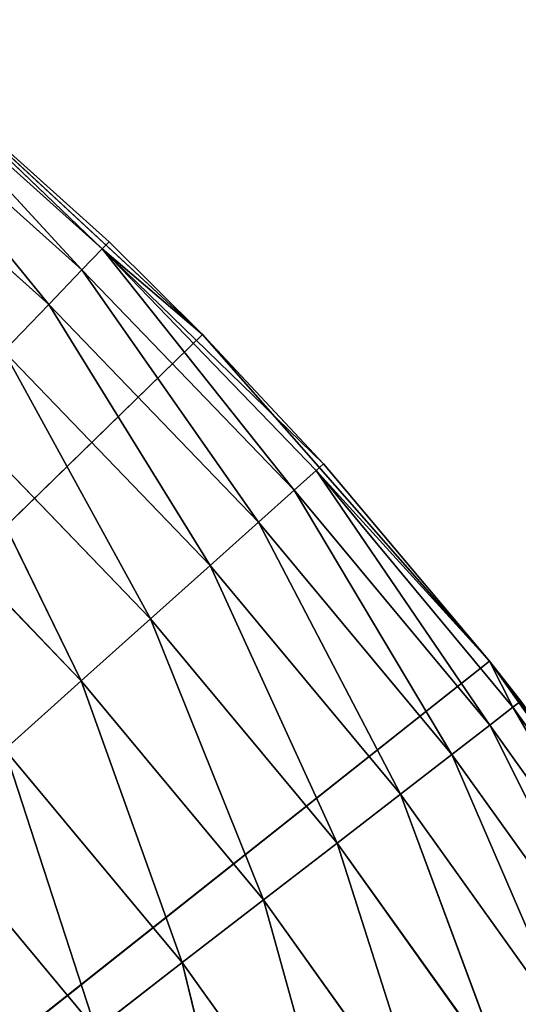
# Model space of a CAD drawing. Header units: centimetres. Extents: x 0.1 to 28.1, y 0.1 to 9.9.
# Tile 130 of 256: x 4.0817 to 4.1585, y 8.3584 to 8.5099. Entities that reach past the tile are written whole.
import ezdxf

# ---------------------------------------------------------------- set-up
doc = ezdxf.new("R2010")
doc.units = ezdxf.units.CM
doc.header["$LTSCALE"] = 2.54
doc.layers.get('0').update_dxf_attribs({"true_color": 0xff5454})

# ---------------------------------------------------------------- blocks, each defined once
blk = doc.blocks.new('P__ka na papier toaletowy COVUU.STL')
at = {"color": 0}
for p, q in [((4.06016, 8.5074, 22.55), (4.09552, 8.47571, 22.55)), ((4.06016, 8.5074, 22.55), (4.09552, 8.47571, 22.55)), ((4.06016, 8.5074, 22.55), (4.09446, 8.47462, 22.56736)), ((4.06016, 8.5074, 22.55), (4.09446, 8.47462, 22.56736)), ((4.06076, 8.5069, 22.15), (4.09552, 8.47571, 22.55)), ((4.10987, 8.46144, 22.15), (4.06076, 8.5069, 22.15)), ((4.06076, 8.5069, 22.15), (4.09552, 8.47571, 22.55)), ((4.10987, 8.46144, 22.15), (4.06076, 8.5069, 22.15)), ((4.05919, 8.50623, 22.56736), (4.09446, 8.47462, 22.56736)), ((4.05919, 8.50623, 22.56736), (4.09446, 8.47462, 22.56736)), ((4.05919, 8.50623, 22.56736), (4.09133, 8.47137, 22.5842)), ((4.05919, 8.50623, 22.56736), (4.09133, 8.47137, 22.5842)), ((4.0563, 8.50276, 22.5842), (4.09133, 8.47137, 22.5842)), ((4.0563, 8.50276, 22.5842), (4.09133, 8.47137, 22.5842)), ((4.0563, 8.50276, 22.5842), (4.08622, 8.46607, 22.6)), ((4.0563, 8.50276, 22.5842), (4.08622, 8.46607, 22.6)), ((4.05159, 8.4971, 22.6), (4.08622, 8.46607, 22.6)), ((4.05159, 8.4971, 22.6), (4.08622, 8.46607, 22.6)), ((4.09446, 8.47462, 22.56736), (4.09552, 8.47571, 22.55)), ((4.09446, 8.47462, 22.56736), (4.09552, 8.47571, 22.55)), ((4.09552, 8.47571, 22.55), (4.10987, 8.46144, 22.15)), ((4.09552, 8.47571, 22.55), (4.10987, 8.46144, 22.15)), ((4.09552, 8.47571, 22.55), (4.10987, 8.46144, 22.55)), ((4.09552, 8.47571, 22.55), (4.10987, 8.46144, 22.55)), ((4.09446, 8.47462, 22.56736), (4.09133, 8.47137, 22.5842)), ((4.09446, 8.47462, 22.56736), (4.09133, 8.47137, 22.5842)), ((4.12398, 8.43751, 22.5842), (4.09446, 8.47462, 22.56736)), ((4.12398, 8.43751, 22.5842), (4.09446, 8.47462, 22.56736)), ((4.12734, 8.44052, 22.56736), (4.09446, 8.47462, 22.56736)), ((4.12847, 8.44153, 22.55), (4.09446, 8.47462, 22.56736)), ((4.12734, 8.44052, 22.56736), (4.09446, 8.47462, 22.56736)), ((4.12847, 8.44153, 22.55), (4.09446, 8.47462, 22.56736)), ((4.10987, 8.46144, 22.55), (4.09446, 8.47462, 22.56736)), ((4.10987, 8.46144, 22.55), (4.09446, 8.47462, 22.56736)), ((4.09133, 8.47137, 22.5842), (4.08622, 8.46607, 22.6)), ((4.09133, 8.47137, 22.5842), (4.08622, 8.46607, 22.6)), ((4.11849, 8.43259, 22.6), (4.09133, 8.47137, 22.5842)), ((4.11849, 8.43259, 22.6), (4.09133, 8.47137, 22.5842)), ((4.12398, 8.43751, 22.5842), (4.09133, 8.47137, 22.5842)), ((4.12398, 8.43751, 22.5842), (4.09133, 8.47137, 22.5842)), ((4.08622, 8.46607, 22.6), (4.07928, 8.45887, 22.61428)), ((4.08622, 8.46607, 22.6), (4.07928, 8.45887, 22.61428)), ((4.11105, 8.42592, 22.61428), (4.08622, 8.46607, 22.6)), ((4.11105, 8.42592, 22.61428), (4.08622, 8.46607, 22.6)), ((4.11849, 8.43259, 22.6), (4.08622, 8.46607, 22.6)), ((4.11849, 8.43259, 22.6), (4.08622, 8.46607, 22.6)), ((4.10987, 8.46144, 22.15), (3.64437, 8.00778, 22.15)), ((4.10987, 8.46144, 22.15), (3.64437, 8.00778, 22.15)), ((4.10987, 8.46144, 22.15), (4.12847, 8.44153, 22.55)), ((4.15405, 8.41117, 22.15), (4.10987, 8.46144, 22.15)), ((4.10987, 8.46144, 22.55), (4.10987, 8.46144, 22.15)), ((4.10987, 8.46144, 22.55), (4.10987, 8.46144, 22.15)), ((4.10987, 8.46144, 22.55), (4.12847, 8.44153, 22.55)), ((4.10987, 8.46144, 22.15), (4.12847, 8.44153, 22.55)), ((4.15405, 8.41117, 22.15), (4.10987, 8.46144, 22.15)), ((4.10987, 8.46144, 22.55), (4.12847, 8.44153, 22.55)), ((4.10187, 8.4177, 22.62661), (4.07928, 8.45887, 22.61428)), ((4.10187, 8.4177, 22.62661), (4.07928, 8.45887, 22.61428)), ((4.11105, 8.42592, 22.61428), (4.07928, 8.45887, 22.61428)), ((4.11105, 8.42592, 22.61428), (4.07928, 8.45887, 22.61428)), ((4.09123, 8.40817, 22.6366), (4.07073, 8.45, 22.62661)), ((4.09123, 8.40817, 22.6366), (4.07073, 8.45, 22.62661)), ((4.10187, 8.4177, 22.62661), (4.07073, 8.45, 22.62661)), ((4.10187, 8.4177, 22.62661), (4.07073, 8.45, 22.62661)), ((4.12398, 8.43751, 22.5842), (4.12734, 8.44052, 22.56736)), ((4.12398, 8.43751, 22.5842), (4.12734, 8.44052, 22.56736)), ((4.12847, 8.44153, 22.55), (4.12734, 8.44052, 22.56736)), ((4.12847, 8.44153, 22.55), (4.12734, 8.44052, 22.56736)), ((4.12734, 8.44052, 22.56736), (4.15405, 8.41117, 22.55)), ((4.12734, 8.44052, 22.56736), (4.15405, 8.41117, 22.55)), ((4.12734, 8.44052, 22.56736), (4.15764, 8.40411, 22.56736)), ((4.12734, 8.44052, 22.56736), (4.15764, 8.40411, 22.56736)), ((4.12734, 8.44052, 22.56736), (4.15407, 8.40135, 22.5842)), ((4.12734, 8.44052, 22.56736), (4.15407, 8.40135, 22.5842)), ((4.12847, 8.44153, 22.55), (4.15405, 8.41117, 22.15)), ((4.12847, 8.44153, 22.55), (4.15405, 8.41117, 22.15)), ((4.12847, 8.44153, 22.55), (4.15405, 8.41117, 22.55)), ((4.12847, 8.44153, 22.55), (4.15405, 8.41117, 22.55)), ((4.09123, 8.40817, 22.6366), (4.06082, 8.43972, 22.6366)), ((4.09123, 8.40817, 22.6366), (4.06082, 8.43972, 22.6366)), ((4.11849, 8.43259, 22.6), (4.12398, 8.43751, 22.5842)), ((4.11849, 8.43259, 22.6), (4.12398, 8.43751, 22.5842)), ((4.12398, 8.43751, 22.5842), (4.15407, 8.40135, 22.5842)), ((4.12398, 8.43751, 22.5842), (4.15407, 8.40135, 22.5842)), ((4.12398, 8.43751, 22.5842), (4.14824, 8.39685, 22.6)), ((4.12398, 8.43751, 22.5842), (4.14824, 8.39685, 22.6)), ((4.11105, 8.42592, 22.61428), (4.11849, 8.43259, 22.6)), ((4.11105, 8.42592, 22.61428), (4.11849, 8.43259, 22.6)), ((4.11849, 8.43259, 22.6), (4.14824, 8.39685, 22.6)), ((4.11849, 8.43259, 22.6), (4.14824, 8.39685, 22.6)), ((4.11849, 8.43259, 22.6), (4.14033, 8.39074, 22.61428)), ((4.11849, 8.43259, 22.6), (4.14033, 8.39074, 22.61428)), ((4.10187, 8.4177, 22.62661), (4.11105, 8.42592, 22.61428)), ((4.10187, 8.4177, 22.62661), (4.11105, 8.42592, 22.61428)), ((4.11105, 8.42592, 22.61428), (4.14033, 8.39074, 22.61428)), ((4.11105, 8.42592, 22.61428), (4.14033, 8.39074, 22.61428)), ((4.11105, 8.42592, 22.61428), (4.13057, 8.38321, 22.62661)), ((4.11105, 8.42592, 22.61428), (4.13057, 8.38321, 22.62661)), ((4.09123, 8.40817, 22.6366), (4.10187, 8.4177, 22.62661)), ((4.09123, 8.40817, 22.6366), (4.10187, 8.4177, 22.62661)), ((4.10187, 8.4177, 22.62661), (4.13057, 8.38321, 22.62661)), ((4.10187, 8.4177, 22.62661), (4.13057, 8.38321, 22.62661)), ((4.10187, 8.4177, 22.62661), (4.11927, 8.37448, 22.6366)), ((4.10187, 8.4177, 22.62661), (4.11927, 8.37448, 22.6366)), ((3.64437, 8.00778, 22.15), (4.15405, 8.41117, 22.15)), ((3.64437, 8.00778, 22.15), (4.15405, 8.41117, 22.15)), ((4.19283, 8.35663, 22.15), (4.15405, 8.41117, 22.15)), ((4.15405, 8.41117, 22.15), (4.18647, 8.36642, 22.55)), ((4.15405, 8.41117, 22.15), (4.18647, 8.36642, 22.55)), ((4.15405, 8.41117, 22.15), (4.15884, 8.40504, 22.55)), ((4.15405, 8.41117, 22.55), (4.15405, 8.41117, 22.15)), ((4.15405, 8.41117, 22.55), (4.15405, 8.41117, 22.15)), ((4.15405, 8.41117, 22.55), (4.15884, 8.40504, 22.55)), ((4.15405, 8.41117, 22.15), (4.15884, 8.40504, 22.55)), ((4.19283, 8.35663, 22.15), (4.15405, 8.41117, 22.15)), ((4.15405, 8.41117, 22.55), (4.15764, 8.40411, 22.56736)), ((4.07947, 8.39762, 22.64397), (4.09123, 8.40817, 22.6366)), ((4.07947, 8.39762, 22.64397), (4.09123, 8.40817, 22.6366)), ((4.09123, 8.40817, 22.6366), (4.11927, 8.37448, 22.6366)), ((4.09123, 8.40817, 22.6366), (4.11927, 8.37448, 22.6366)), ((4.09123, 8.40817, 22.6366), (4.10676, 8.36482, 22.64397)), ((4.09123, 8.40817, 22.6366), (4.10676, 8.36482, 22.64397)), ((4.15407, 8.40135, 22.5842), (4.15764, 8.40411, 22.56736)), ((4.15407, 8.40135, 22.5842), (4.15764, 8.40411, 22.56736)), ((4.15764, 8.40411, 22.56736), (4.15884, 8.40504, 22.55)), ((4.18144, 8.3631, 22.5842), (4.15764, 8.40411, 22.56736)), ((4.18144, 8.3631, 22.5842), (4.15764, 8.40411, 22.56736)), ((4.1852, 8.36559, 22.56736), (4.15764, 8.40411, 22.56736)), ((4.1852, 8.36559, 22.56736), (4.15764, 8.40411, 22.56736)), ((4.14824, 8.39685, 22.6), (4.15407, 8.40135, 22.5842)), ((4.14824, 8.39685, 22.6), (4.15407, 8.40135, 22.5842)), ((4.1753, 8.35903, 22.6), (4.15407, 8.40135, 22.5842)), ((4.1753, 8.35903, 22.6), (4.15407, 8.40135, 22.5842)), ((4.18144, 8.3631, 22.5842), (4.15407, 8.40135, 22.5842)), ((4.18144, 8.3631, 22.5842), (4.15407, 8.40135, 22.5842)), ((4.07947, 8.39762, 22.64397), (4.10676, 8.36482, 22.64397)), ((4.07947, 8.39762, 22.64397), (4.10676, 8.36482, 22.64397)), ((4.07947, 8.39762, 22.64397), (4.09344, 8.35453, 22.64848)), ((4.07947, 8.39762, 22.64397), (4.09344, 8.35453, 22.64848)), ((4.14033, 8.39074, 22.61428), (4.14824, 8.39685, 22.6)), ((4.14033, 8.39074, 22.61428), (4.14824, 8.39685, 22.6)), ((4.16696, 8.35352, 22.61428), (4.14824, 8.39685, 22.6)), ((4.16696, 8.35352, 22.61428), (4.14824, 8.39685, 22.6)), ((4.1753, 8.35903, 22.6), (4.14824, 8.39685, 22.6)), ((4.1753, 8.35903, 22.6), (4.14824, 8.39685, 22.6)), ((4.13057, 8.38321, 22.62661), (4.14033, 8.39074, 22.61428)), ((4.13057, 8.38321, 22.62661), (4.14033, 8.39074, 22.61428)), ((4.15668, 8.34671, 22.62661), (4.14033, 8.39074, 22.61428)), ((4.15668, 8.34671, 22.62661), (4.14033, 8.39074, 22.61428)), ((4.16696, 8.35352, 22.61428), (4.14033, 8.39074, 22.61428)), ((4.16696, 8.35352, 22.61428), (4.14033, 8.39074, 22.61428)), ((4.06693, 8.38639, 22.64848), (4.09344, 8.35453, 22.64848)), ((4.06693, 8.38639, 22.64848), (4.09344, 8.35453, 22.64848)), ((4.11927, 8.37448, 22.6366), (4.13057, 8.38321, 22.62661)), ((4.11927, 8.37448, 22.6366), (4.13057, 8.38321, 22.62661)), ((4.14477, 8.33884, 22.6366), (4.13057, 8.38321, 22.62661)), ((4.14477, 8.33884, 22.6366), (4.13057, 8.38321, 22.62661)), ((4.15668, 8.34671, 22.62661), (4.13057, 8.38321, 22.62661)), ((4.15668, 8.34671, 22.62661), (4.13057, 8.38321, 22.62661)), ((4.10676, 8.36482, 22.64397), (4.11927, 8.37448, 22.6366)), ((4.10676, 8.36482, 22.64397), (4.11927, 8.37448, 22.6366)), ((4.13159, 8.33012, 22.64397), (4.11927, 8.37448, 22.6366)), ((4.13159, 8.33012, 22.64397), (4.11927, 8.37448, 22.6366)), ((4.14477, 8.33884, 22.6366), (4.11927, 8.37448, 22.6366)), ((4.14477, 8.33884, 22.6366), (4.11927, 8.37448, 22.6366)), ((4.09344, 8.35453, 22.64848), (4.10676, 8.36482, 22.64397)), ((4.09344, 8.35453, 22.64848), (4.10676, 8.36482, 22.64397)), ((4.11755, 8.32083, 22.64848), (4.10676, 8.36482, 22.64397)), ((4.11755, 8.32083, 22.64848), (4.10676, 8.36482, 22.64397)), ((4.13159, 8.33012, 22.64397), (4.10676, 8.36482, 22.64397)), ((4.13159, 8.33012, 22.64397), (4.10676, 8.36482, 22.64397))]:
    blk.add_line(p, q, dxfattribs=at)
mesh = blk.add_polyface(dxfattribs=at)
corners = [(24.46937, 8.31088, 22.05), (24.4194, 8.27589, 22.05), (0.64437, 9.85778, 22.05)]
mesh.append_faces([[corners[k] for k in face] for face in [(0, 1, 2)]], dxfattribs={"color": 0})
mesh = blk.add_polyface(dxfattribs=at)
corners = [(24.4194, 8.27589, 22.05), (24.37626, 8.23275, 22.05), (0.64437, 9.85778, 22.05)]
mesh.append_faces([[corners[k] for k in face] for face in [(0, 1, 2)]], dxfattribs={"color": 0})
mesh = blk.add_polyface(dxfattribs=at)
corners = [(24.37626, 8.23275, 22.05), (24.34126, 8.18278, 22.05), (0.64437, 9.85778, 22.05)]
mesh.append_faces([[corners[k] for k in face] for face in [(0, 1, 2)]], dxfattribs={"color": 0})
mesh = blk.add_polyface(dxfattribs=at)
corners = [(24.34126, 8.18278, 22.05), (24.31548, 8.12748, 22.05), (0.64437, 9.85778, 22.05)]
mesh.append_faces([[corners[k] for k in face] for face in [(0, 1, 2)]], dxfattribs={"color": 0})
mesh = blk.add_polyface(dxfattribs=at)
corners = [(27.64437, 9.85778, 22.05), (24.58359, 8.35246, 22.05), (0.64437, 9.85778, 22.05)]
mesh.append_faces([[corners[k] for k in face] for face in [(0, 1, 2)]], dxfattribs={"color": 0})
mesh = blk.add_polyface(dxfattribs=at)
corners = [(24.58359, 8.35246, 22.05), (24.52466, 8.33667, 22.05), (0.64437, 9.85778, 22.05)]
mesh.append_faces([[corners[k] for k in face] for face in [(0, 1, 2)]], dxfattribs={"color": 0})
mesh = blk.add_polyface(dxfattribs=at)
corners = [(24.52466, 8.33667, 22.05), (24.46937, 8.31088, 22.05), (0.64437, 9.85778, 22.05)]
mesh.append_faces([[corners[k] for k in face] for face in [(0, 1, 2)]], dxfattribs={"color": 0})
mesh = blk.add_polyface(dxfattribs=at)
corners = [(24.31548, 8.12748, 22.05), (3.76408, 8.33667, 22.05), (0.64437, 9.85778, 22.05)]
mesh.append_faces([[corners[k] for k in face] for face in [(0, 1, 2)]], dxfattribs={"color": 0})
mesh = blk.add_polyface(dxfattribs=at)
corners = [(24.37626, 8.23275, 22.15), (0.64437, 9.85778, 22.15), (24.34126, 8.18278, 22.15)]
mesh.append_faces([[corners[k] for k in face] for face in [(0, 1, 2)]], dxfattribs={"color": 0})
mesh = blk.add_polyface(dxfattribs=at)
corners = [(24.4194, 8.27589, 22.15), (0.64437, 9.85778, 22.15), (24.37626, 8.23275, 22.15)]
mesh.append_faces([[corners[k] for k in face] for face in [(0, 1, 2)]], dxfattribs={"color": 0})
mesh = blk.add_polyface(dxfattribs=at)
corners = [(24.46937, 8.31088, 22.15), (0.64437, 9.85778, 22.15), (24.4194, 8.27589, 22.15)]
mesh.append_faces([[corners[k] for k in face] for face in [(0, 1, 2)]], dxfattribs={"color": 0})
mesh = blk.add_polyface(dxfattribs=at)
corners = [(27.64437, 9.85778, 22.15), (0.64437, 9.85778, 22.15), (24.46937, 8.31088, 22.15)]
mesh.append_faces([[corners[k] for k in face] for face in [(0, 1, 2)]], dxfattribs={"color": 0})
mesh = blk.add_polyface(dxfattribs=at)
corners = [(24.29969, 8.06855, 22.15), (0.64437, 9.85778, 22.15), (3.64437, 8.35778, 22.15)]
mesh.append_faces([[corners[k] for k in face] for face in [(0, 1, 2)]], dxfattribs={"color": 0})
mesh = blk.add_polyface(dxfattribs=at)
corners = [(24.31548, 8.12748, 22.15), (0.64437, 9.85778, 22.15), (24.29969, 8.06855, 22.15)]
mesh.append_faces([[corners[k] for k in face] for face in [(0, 1, 2)]], dxfattribs={"color": 0})
mesh = blk.add_polyface(dxfattribs=at)
corners = [(24.34126, 8.18278, 22.15), (0.64437, 9.85778, 22.15), (24.31548, 8.12748, 22.15)]
mesh.append_faces([[corners[k] for k in face] for face in [(0, 1, 2)]], dxfattribs={"color": 0})
mesh = blk.add_polyface(dxfattribs=at)
corners = [(27.64437, 0.05778, 34.05), (0.64437, 9.85778, 34.05), (27.64437, 9.85778, 34.05)]
mesh.append_faces([[corners[k] for k in face] for face in [(0, 1, 2)]], dxfattribs={"color": 0})
mesh = blk.add_polyface(dxfattribs=at)
corners = [(27.64437, 0.05778, 34.05), (0.64437, 0.05778, 34.05), (0.64437, 9.85778, 34.05)]
mesh.append_faces([[corners[k] for k in face] for face in [(0, 1, 2)]], dxfattribs={"color": 0})
mesh = blk.add_polyface(dxfattribs=at)
corners = [(27.64437, 9.85778, 34.25), (0.64437, 0.05778, 34.25), (27.64437, 0.05778, 34.25)]
mesh.append_faces([[corners[k] for k in face] for face in [(0, 1, 2)]], dxfattribs={"color": 0})
mesh = blk.add_polyface(dxfattribs=at)
corners = [(27.64437, 9.85778, 34.25), (0.64437, 9.85778, 34.25), (0.64437, 0.05778, 34.25)]
mesh.append_faces([[corners[k] for k in face] for face in [(0, 1, 2)]], dxfattribs={"color": 0})
mesh = blk.add_polyface(dxfattribs=at)
corners = [(4.10987, 8.46144, 22.15), (3.64437, 8.00778, 22.15), (4.06076, 8.5069, 22.15)]
mesh.append_faces([[corners[k] for k in face] for face in [(0, 1, 2)]], dxfattribs={"color": 0})
mesh = blk.add_polyface(dxfattribs=at)
corners = [(4.09446, 8.47462, 22.56736), (4.06016, 8.5074, 22.55), (4.05919, 8.50623, 22.56736)]
mesh.append_faces([[corners[k] for k in face] for face in [(0, 1, 2)]], dxfattribs={"color": 0})
mesh = blk.add_polyface(dxfattribs=at)
corners = [(4.09552, 8.47571, 22.55), (4.06076, 8.5069, 22.15), (4.06016, 8.5074, 22.55)]
mesh.append_faces([[corners[k] for k in face] for face in [(0, 1, 2)]], dxfattribs={"color": 0})
mesh = blk.add_polyface(dxfattribs=at)
corners = [(4.09446, 8.47462, 22.56736), (4.09552, 8.47571, 22.55), (4.06016, 8.5074, 22.55)]
mesh.append_faces([[corners[k] for k in face] for face in [(0, 1, 2)]], dxfattribs={"color": 0})
mesh = blk.add_polyface(dxfattribs=at)
corners = [(4.09552, 8.47571, 22.55), (4.10987, 8.46144, 22.15), (4.06076, 8.5069, 22.15)]
mesh.append_faces([[corners[k] for k in face] for face in [(0, 1, 2)]], dxfattribs={"color": 0})
mesh = blk.add_polyface(dxfattribs=at)
corners = [(4.09133, 8.47137, 22.5842), (4.05919, 8.50623, 22.56736), (4.0563, 8.50276, 22.5842)]
mesh.append_faces([[corners[k] for k in face] for face in [(0, 1, 2)]], dxfattribs={"color": 0})
mesh = blk.add_polyface(dxfattribs=at)
corners = [(4.09133, 8.47137, 22.5842), (4.09446, 8.47462, 22.56736), (4.05919, 8.50623, 22.56736)]
mesh.append_faces([[corners[k] for k in face] for face in [(0, 1, 2)]], dxfattribs={"color": 0})
mesh = blk.add_polyface(dxfattribs=at)
corners = [(4.08622, 8.46607, 22.6), (4.0563, 8.50276, 22.5842), (4.05159, 8.4971, 22.6)]
mesh.append_faces([[corners[k] for k in face] for face in [(0, 1, 2)]], dxfattribs={"color": 0})
mesh = blk.add_polyface(dxfattribs=at)
corners = [(4.08622, 8.46607, 22.6), (4.09133, 8.47137, 22.5842), (4.0563, 8.50276, 22.5842)]
mesh.append_faces([[corners[k] for k in face] for face in [(0, 1, 2)]], dxfattribs={"color": 0})
mesh = blk.add_polyface(dxfattribs=at)
corners = [(4.07928, 8.45887, 22.61428), (4.08622, 8.46607, 22.6), (4.05159, 8.4971, 22.6)]
mesh.append_faces([[corners[k] for k in face] for face in [(0, 1, 2)]], dxfattribs={"color": 0})
mesh = blk.add_polyface(dxfattribs=at)
corners = [(4.09446, 8.47462, 22.56736), (4.10987, 8.46144, 22.55), (4.09552, 8.47571, 22.55)]
mesh.append_faces([[corners[k] for k in face] for face in [(0, 1, 2)]], dxfattribs={"color": 0})
mesh = blk.add_polyface(dxfattribs=at)
corners = [(4.10987, 8.46144, 22.55), (4.10987, 8.46144, 22.15), (4.09552, 8.47571, 22.55)]
mesh.append_faces([[corners[k] for k in face] for face in [(0, 1, 2)]], dxfattribs={"color": 0})
mesh = blk.add_polyface(dxfattribs=at)
corners = [(4.09446, 8.47462, 22.56736), (4.09133, 8.47137, 22.5842), (4.12398, 8.43751, 22.5842)]
mesh.append_faces([[corners[k] for k in face] for face in [(0, 1, 2)]], dxfattribs={"color": 0})
mesh = blk.add_polyface(dxfattribs=at)
corners = [(4.09446, 8.47462, 22.56736), (4.12398, 8.43751, 22.5842), (4.12734, 8.44052, 22.56736)]
mesh.append_faces([[corners[k] for k in face] for face in [(0, 1, 2)]], dxfattribs={"color": 0})
mesh = blk.add_polyface(dxfattribs=at)
corners = [(4.09446, 8.47462, 22.56736), (4.12734, 8.44052, 22.56736), (4.12847, 8.44153, 22.55)]
mesh.append_faces([[corners[k] for k in face] for face in [(0, 1, 2)]], dxfattribs={"color": 0})
mesh = blk.add_polyface(dxfattribs=at)
corners = [(4.09446, 8.47462, 22.56736), (4.12847, 8.44153, 22.55), (4.10987, 8.46144, 22.55)]
mesh.append_faces([[corners[k] for k in face] for face in [(0, 1, 2)]], dxfattribs={"color": 0})
mesh = blk.add_polyface(dxfattribs=at)
corners = [(4.09133, 8.47137, 22.5842), (4.08622, 8.46607, 22.6), (4.11849, 8.43259, 22.6)]
mesh.append_faces([[corners[k] for k in face] for face in [(0, 1, 2)]], dxfattribs={"color": 0})
mesh = blk.add_polyface(dxfattribs=at)
corners = [(4.09133, 8.47137, 22.5842), (4.11849, 8.43259, 22.6), (4.12398, 8.43751, 22.5842)]
mesh.append_faces([[corners[k] for k in face] for face in [(0, 1, 2)]], dxfattribs={"color": 0})
mesh = blk.add_polyface(dxfattribs=at)
corners = [(4.08622, 8.46607, 22.6), (4.07928, 8.45887, 22.61428), (4.11105, 8.42592, 22.61428)]
mesh.append_faces([[corners[k] for k in face] for face in [(0, 1, 2)]], dxfattribs={"color": 0})
mesh = blk.add_polyface(dxfattribs=at)
corners = [(4.08622, 8.46607, 22.6), (4.11105, 8.42592, 22.61428), (4.11849, 8.43259, 22.6)]
mesh.append_faces([[corners[k] for k in face] for face in [(0, 1, 2)]], dxfattribs={"color": 0})
mesh = blk.add_polyface(dxfattribs=at)
corners = [(4.15405, 8.41117, 22.15), (3.64437, 8.00778, 22.15), (4.10987, 8.46144, 22.15)]
mesh.append_faces([[corners[k] for k in face] for face in [(0, 1, 2)]], dxfattribs={"color": 0})
mesh = blk.add_polyface(dxfattribs=at)
corners = [(4.10987, 8.46144, 22.15), (4.12847, 8.44153, 22.55), (4.15405, 8.41117, 22.15)]
mesh.append_faces([[corners[k] for k in face] for face in [(0, 1, 2)]], dxfattribs={"color": 0})
mesh = blk.add_polyface(dxfattribs=at)
corners = [(4.10987, 8.46144, 22.55), (4.12847, 8.44153, 22.55), (4.10987, 8.46144, 22.15)]
mesh.append_faces([[corners[k] for k in face] for face in [(0, 1, 2)]], dxfattribs={"color": 0})
mesh = blk.add_polyface(dxfattribs=at)
corners = [(4.10187, 8.4177, 22.62661), (4.07928, 8.45887, 22.61428), (4.07073, 8.45, 22.62661)]
mesh.append_faces([[corners[k] for k in face] for face in [(0, 1, 2)]], dxfattribs={"color": 0})
mesh = blk.add_polyface(dxfattribs=at)
corners = [(4.11105, 8.42592, 22.61428), (4.07928, 8.45887, 22.61428), (4.10187, 8.4177, 22.62661)]
mesh.append_faces([[corners[k] for k in face] for face in [(0, 1, 2)]], dxfattribs={"color": 0})
mesh = blk.add_polyface(dxfattribs=at)
corners = [(4.09123, 8.40817, 22.6366), (4.07073, 8.45, 22.62661), (4.06082, 8.43972, 22.6366)]
mesh.append_faces([[corners[k] for k in face] for face in [(0, 1, 2)]], dxfattribs={"color": 0})
mesh = blk.add_polyface(dxfattribs=at)
corners = [(4.10187, 8.4177, 22.62661), (4.07073, 8.45, 22.62661), (4.09123, 8.40817, 22.6366)]
mesh.append_faces([[corners[k] for k in face] for face in [(0, 1, 2)]], dxfattribs={"color": 0})
mesh = blk.add_polyface(dxfattribs=at)
corners = [(4.12734, 8.44052, 22.56736), (4.12398, 8.43751, 22.5842), (4.15407, 8.40135, 22.5842)]
mesh.append_faces([[corners[k] for k in face] for face in [(0, 1, 2)]], dxfattribs={"color": 0})
mesh = blk.add_polyface(dxfattribs=at)
corners = [(4.12847, 8.44153, 22.55), (4.12734, 8.44052, 22.56736), (4.15405, 8.41117, 22.55)]
mesh.append_faces([[corners[k] for k in face] for face in [(0, 1, 2)]], dxfattribs={"color": 0})
mesh = blk.add_polyface(dxfattribs=at)
corners = [(4.12734, 8.44052, 22.56736), (4.15764, 8.40411, 22.56736), (4.15405, 8.41117, 22.55)]
mesh.append_faces([[corners[k] for k in face] for face in [(0, 1, 2)]], dxfattribs={"color": 0})
mesh = blk.add_polyface(dxfattribs=at)
corners = [(4.12734, 8.44052, 22.56736), (4.15407, 8.40135, 22.5842), (4.15764, 8.40411, 22.56736)]
mesh.append_faces([[corners[k] for k in face] for face in [(0, 1, 2)]], dxfattribs={"color": 0})
mesh = blk.add_polyface(dxfattribs=at)
corners = [(4.12847, 8.44153, 22.55), (4.15405, 8.41117, 22.55), (4.15405, 8.41117, 22.15)]
mesh.append_faces([[corners[k] for k in face] for face in [(0, 1, 2)]], dxfattribs={"color": 0})
mesh = blk.add_polyface(dxfattribs=at)
corners = [(4.09123, 8.40817, 22.6366), (4.06082, 8.43972, 22.6366), (4.07947, 8.39762, 22.64397)]
mesh.append_faces([[corners[k] for k in face] for face in [(0, 1, 2)]], dxfattribs={"color": 0})
mesh = blk.add_polyface(dxfattribs=at)
corners = [(4.12398, 8.43751, 22.5842), (4.11849, 8.43259, 22.6), (4.14824, 8.39685, 22.6)]
mesh.append_faces([[corners[k] for k in face] for face in [(0, 1, 2)]], dxfattribs={"color": 0})
mesh = blk.add_polyface(dxfattribs=at)
corners = [(4.12398, 8.43751, 22.5842), (4.14824, 8.39685, 22.6), (4.15407, 8.40135, 22.5842)]
mesh.append_faces([[corners[k] for k in face] for face in [(0, 1, 2)]], dxfattribs={"color": 0})
mesh = blk.add_polyface(dxfattribs=at)
corners = [(4.11849, 8.43259, 22.6), (4.11105, 8.42592, 22.61428), (4.14033, 8.39074, 22.61428)]
mesh.append_faces([[corners[k] for k in face] for face in [(0, 1, 2)]], dxfattribs={"color": 0})
mesh = blk.add_polyface(dxfattribs=at)
corners = [(4.11849, 8.43259, 22.6), (4.14033, 8.39074, 22.61428), (4.14824, 8.39685, 22.6)]
mesh.append_faces([[corners[k] for k in face] for face in [(0, 1, 2)]], dxfattribs={"color": 0})
mesh = blk.add_polyface(dxfattribs=at)
corners = [(4.13057, 8.38321, 22.62661), (4.11105, 8.42592, 22.61428), (4.10187, 8.4177, 22.62661)]
mesh.append_faces([[corners[k] for k in face] for face in [(0, 1, 2)]], dxfattribs={"color": 0})
mesh = blk.add_polyface(dxfattribs=at)
corners = [(4.14033, 8.39074, 22.61428), (4.11105, 8.42592, 22.61428), (4.13057, 8.38321, 22.62661)]
mesh.append_faces([[corners[k] for k in face] for face in [(0, 1, 2)]], dxfattribs={"color": 0})
mesh = blk.add_polyface(dxfattribs=at)
corners = [(4.11927, 8.37448, 22.6366), (4.10187, 8.4177, 22.62661), (4.09123, 8.40817, 22.6366)]
mesh.append_faces([[corners[k] for k in face] for face in [(0, 1, 2)]], dxfattribs={"color": 0})
mesh = blk.add_polyface(dxfattribs=at)
corners = [(4.13057, 8.38321, 22.62661), (4.10187, 8.4177, 22.62661), (4.11927, 8.37448, 22.6366)]
mesh.append_faces([[corners[k] for k in face] for face in [(0, 1, 2)]], dxfattribs={"color": 0})
mesh = blk.add_polyface(dxfattribs=at)
corners = [(4.19283, 8.35663, 22.15), (3.64437, 8.00778, 22.15), (4.15405, 8.41117, 22.15)]
mesh.append_faces([[corners[k] for k in face] for face in [(0, 1, 2)]], dxfattribs={"color": 0})
mesh = blk.add_polyface(dxfattribs=at)
corners = [(4.15405, 8.41117, 22.15), (4.18647, 8.36642, 22.55), (4.19283, 8.35663, 22.15)]
mesh.append_faces([[corners[k] for k in face] for face in [(0, 1, 2)]], dxfattribs={"color": 0})
mesh = blk.add_polyface(dxfattribs=at)
corners = [(4.15405, 8.41117, 22.15), (4.15884, 8.40504, 22.55), (4.18647, 8.36642, 22.55)]
mesh.append_faces([[corners[k] for k in face] for face in [(0, 1, 2)]], dxfattribs={"color": 0})
mesh = blk.add_polyface(dxfattribs=at)
corners = [(4.15405, 8.41117, 22.55), (4.15884, 8.40504, 22.55), (4.15405, 8.41117, 22.15)]
mesh.append_faces([[corners[k] for k in face] for face in [(0, 1, 2)]], dxfattribs={"color": 0})
mesh = blk.add_polyface(dxfattribs=at)
corners = [(4.10676, 8.36482, 22.64397), (4.09123, 8.40817, 22.6366), (4.07947, 8.39762, 22.64397)]
mesh.append_faces([[corners[k] for k in face] for face in [(0, 1, 2)]], dxfattribs={"color": 0})
mesh = blk.add_polyface(dxfattribs=at)
corners = [(4.11927, 8.37448, 22.6366), (4.09123, 8.40817, 22.6366), (4.10676, 8.36482, 22.64397)]
mesh.append_faces([[corners[k] for k in face] for face in [(0, 1, 2)]], dxfattribs={"color": 0})
mesh = blk.add_polyface(dxfattribs=at)
corners = [(4.15764, 8.40411, 22.56736), (4.15407, 8.40135, 22.5842), (4.18144, 8.3631, 22.5842)]
mesh.append_faces([[corners[k] for k in face] for face in [(0, 1, 2)]], dxfattribs={"color": 0})
mesh = blk.add_polyface(dxfattribs=at)
corners = [(4.15884, 8.40504, 22.55), (4.15764, 8.40411, 22.56736), (4.1852, 8.36559, 22.56736)]
mesh.append_faces([[corners[k] for k in face] for face in [(0, 1, 2)]], dxfattribs={"color": 0})
mesh = blk.add_polyface(dxfattribs=at)
corners = [(4.15764, 8.40411, 22.56736), (4.18144, 8.3631, 22.5842), (4.1852, 8.36559, 22.56736)]
mesh.append_faces([[corners[k] for k in face] for face in [(0, 1, 2)]], dxfattribs={"color": 0})
mesh = blk.add_polyface(dxfattribs=at)
corners = [(4.15407, 8.40135, 22.5842), (4.14824, 8.39685, 22.6), (4.1753, 8.35903, 22.6)]
mesh.append_faces([[corners[k] for k in face] for face in [(0, 1, 2)]], dxfattribs={"color": 0})
mesh = blk.add_polyface(dxfattribs=at)
corners = [(4.15407, 8.40135, 22.5842), (4.1753, 8.35903, 22.6), (4.18144, 8.3631, 22.5842)]
mesh.append_faces([[corners[k] for k in face] for face in [(0, 1, 2)]], dxfattribs={"color": 0})
mesh = blk.add_polyface(dxfattribs=at)
corners = [(4.09344, 8.35453, 22.64848), (4.07947, 8.39762, 22.64397), (4.06693, 8.38639, 22.64848)]
mesh.append_faces([[corners[k] for k in face] for face in [(0, 1, 2)]], dxfattribs={"color": 0})
mesh = blk.add_polyface(dxfattribs=at)
corners = [(4.10676, 8.36482, 22.64397), (4.07947, 8.39762, 22.64397), (4.09344, 8.35453, 22.64848)]
mesh.append_faces([[corners[k] for k in face] for face in [(0, 1, 2)]], dxfattribs={"color": 0})
mesh = blk.add_polyface(dxfattribs=at)
corners = [(4.14824, 8.39685, 22.6), (4.14033, 8.39074, 22.61428), (4.16696, 8.35352, 22.61428)]
mesh.append_faces([[corners[k] for k in face] for face in [(0, 1, 2)]], dxfattribs={"color": 0})
mesh = blk.add_polyface(dxfattribs=at)
corners = [(4.14824, 8.39685, 22.6), (4.16696, 8.35352, 22.61428), (4.1753, 8.35903, 22.6)]
mesh.append_faces([[corners[k] for k in face] for face in [(0, 1, 2)]], dxfattribs={"color": 0})
mesh = blk.add_polyface(dxfattribs=at)
corners = [(4.15668, 8.34671, 22.62661), (4.14033, 8.39074, 22.61428), (4.13057, 8.38321, 22.62661)]
mesh.append_faces([[corners[k] for k in face] for face in [(0, 1, 2)]], dxfattribs={"color": 0})
mesh = blk.add_polyface(dxfattribs=at)
corners = [(4.16696, 8.35352, 22.61428), (4.14033, 8.39074, 22.61428), (4.15668, 8.34671, 22.62661)]
mesh.append_faces([[corners[k] for k in face] for face in [(0, 1, 2)]], dxfattribs={"color": 0})
mesh = blk.add_polyface(dxfattribs=at)
corners = [(4.09344, 8.35453, 22.64848), (4.06693, 8.38639, 22.64848), (4.07969, 8.34392, 22.65)]
mesh.append_faces([[corners[k] for k in face] for face in [(0, 1, 2)]], dxfattribs={"color": 0})
mesh = blk.add_polyface(dxfattribs=at)
corners = [(4.14477, 8.33884, 22.6366), (4.13057, 8.38321, 22.62661), (4.11927, 8.37448, 22.6366)]
mesh.append_faces([[corners[k] for k in face] for face in [(0, 1, 2)]], dxfattribs={"color": 0})
mesh = blk.add_polyface(dxfattribs=at)
corners = [(4.15668, 8.34671, 22.62661), (4.13057, 8.38321, 22.62661), (4.14477, 8.33884, 22.6366)]
mesh.append_faces([[corners[k] for k in face] for face in [(0, 1, 2)]], dxfattribs={"color": 0})
mesh = blk.add_polyface(dxfattribs=at)
corners = [(4.13159, 8.33012, 22.64397), (4.11927, 8.37448, 22.6366), (4.10676, 8.36482, 22.64397)]
mesh.append_faces([[corners[k] for k in face] for face in [(0, 1, 2)]], dxfattribs={"color": 0})
mesh = blk.add_polyface(dxfattribs=at)
corners = [(4.14477, 8.33884, 22.6366), (4.11927, 8.37448, 22.6366), (4.13159, 8.33012, 22.64397)]
mesh.append_faces([[corners[k] for k in face] for face in [(0, 1, 2)]], dxfattribs={"color": 0})
mesh = blk.add_polyface(dxfattribs=at)
corners = [(4.11755, 8.32083, 22.64848), (4.10676, 8.36482, 22.64397), (4.09344, 8.35453, 22.64848)]
mesh.append_faces([[corners[k] for k in face] for face in [(0, 1, 2)]], dxfattribs={"color": 0})
mesh = blk.add_polyface(dxfattribs=at)
corners = [(4.13159, 8.33012, 22.64397), (4.10676, 8.36482, 22.64397), (4.11755, 8.32083, 22.64848)]
mesh.append_faces([[corners[k] for k in face] for face in [(0, 1, 2)]], dxfattribs={"color": 0})

msp = doc.modelspace()

# ---------------------------------------------------------------- block references
at = {"color": 0}
msp.add_blockref('P__ka na papier toaletowy COVUU.STL', (0, 0), dxfattribs=at)

doc.saveas('drawing.dxf')
